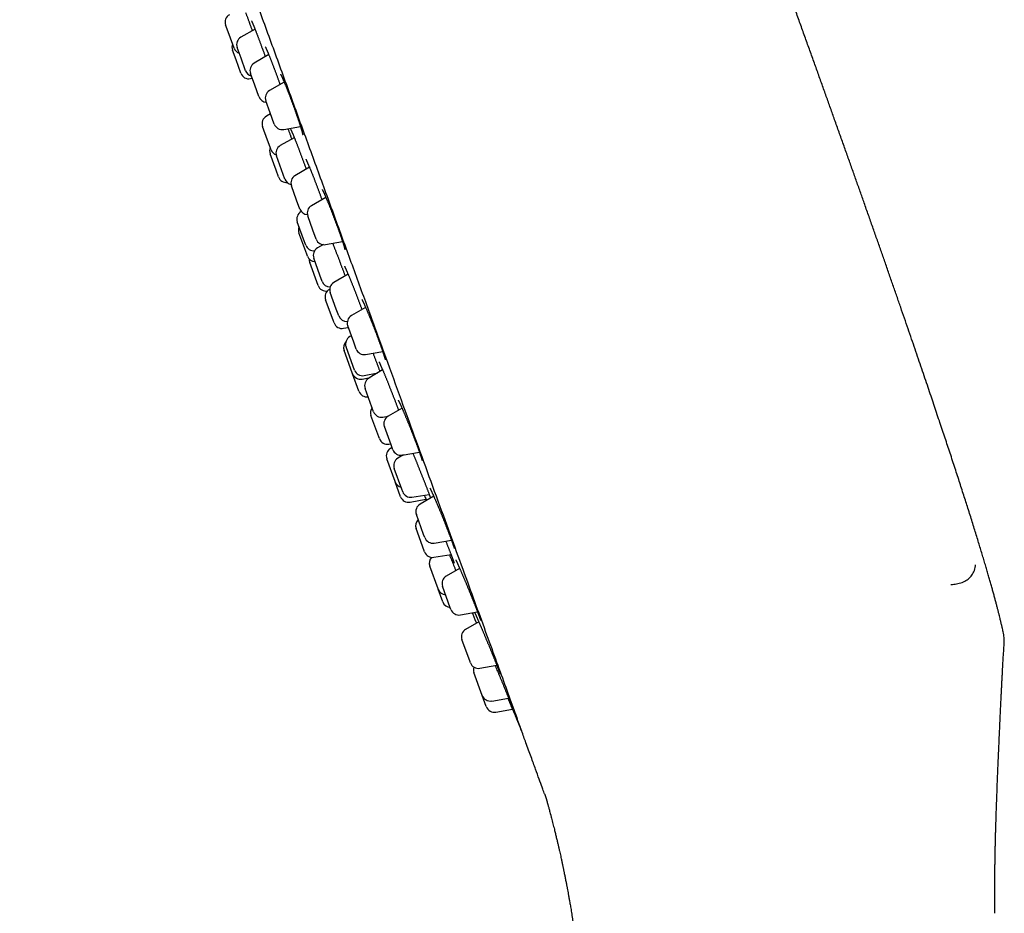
# Model space of a CAD drawing. Header units: millimetres. Extents: x 8 to 459, y 12 to 878.
# Tile 139 of 180: x 28 to 86, y 774 to 827. Entities that reach past the tile are written whole.
import ezdxf

# ---------------------------------------------------------------- set-up
doc = ezdxf.new("R2010")
doc.units = ezdxf.units.MM

msp = doc.modelspace()

# ---------------------------------------------------------------- linework, layer by layer
at = {"color": 7, "linetype": 'Continuous', "lineweight": 30}
for p, q in [((39.982, 826.36), (39.776, 826.927)), ((40.276, 825.554), (39.982, 826.36)), ((41.516, 826.673), (40.677, 826.203)), ((40.391, 824.856), (40.177, 825.445)), ((40.685, 824.956), (40.452, 825.595)), ((42.323, 825.178), (41.458, 824.661)), ((40.677, 824.072), (40.391, 824.856)), ((40.952, 824.223), (40.685, 824.956)), ((41.494, 823.375), (41.245, 824.061)), ((41.242, 823.752), (41.35, 823.773)), ((43.24, 823.547), (42.373, 823.046)), ((41.744, 822.688), (41.494, 823.375)), ((42.415, 821.723), (42.153, 822.442)), ((42.436, 821.666), (42.19, 821.531)), ((42.653, 821.07), (42.415, 821.723)), ((42.255, 820.116), (41.962, 820.922)), ((43.209, 820.748), (44.202, 820.923)), ((42.461, 819.549), (42.255, 820.116)), ((43.838, 820.258), (43.01, 819.794)), ((42.763, 818.341), (42.409, 819.313)), ((43.085, 818.361), (42.785, 819.187)), ((42.909, 817.94), (42.763, 818.341)), ((43.284, 817.814), (43.085, 818.361)), ((44.731, 818.521), (43.878, 818.012)), ((43.97, 816.573), (43.665, 817.412)), ((44.164, 816.039), (43.97, 816.573)), ((45.705, 816.732), (44.851, 816.238)), ((44.249, 815.891), (44.244, 815.888)), ((44.39, 814.25), (44.015, 815.279)), ((44.94, 814.786), (44.631, 815.634)), ((45.131, 814.262), (44.94, 814.786)), ((44.573, 813.367), (44.113, 814.631)), ((44.515, 813.906), (44.39, 814.25)), ((45.687, 813.94), (46.69, 814.117)), ((45.557, 813.935), (45.213, 813.742)), ((44.613, 813.258), (44.573, 813.367)), ((45.352, 812.132), (44.987, 813.135)), ((45.248, 811.513), (44.748, 812.885)), ((45.487, 811.762), (45.352, 812.132)), ((47.016, 812.197), (46.177, 811.696)), ((45.934, 811.297), (45.918, 811.288)), ((46.131, 809.467), (45.69, 810.679)), ((46.322, 810.112), (45.964, 811.096)), ((46.463, 809.723), (46.322, 810.112)), ((48.056, 810.224), (47.216, 809.739)), ((46.189, 809.306), (46.131, 809.467)), ((46.756, 808.987), (47.031, 809.041)), ((47.35, 808.163), (46.997, 809.135)), ((47.212, 808.544), (47.123, 808.494)), ((47.318, 806.732), (46.897, 807.887)), ((47.496, 807.762), (47.35, 808.163)), ((47.267, 806.345), (46.782, 807.677)), ((48.053, 807.441), (49.064, 807.619)), ((47.397, 806.514), (47.318, 806.732)), ((47.282, 806.304), (47.267, 806.345)), ((47.662, 805.261), (47.282, 806.304)), ((47.849, 805.984), (48.318, 806.077)), ((47.96, 806.194), (48.771, 806.348)), ((49.063, 806.522), (48.239, 806.03)), ((48.431, 804.316), (48.026, 805.43)), ((48.526, 804.057), (48.431, 804.316)), ((50.209, 804.258), (49.384, 803.782)), ((48.836, 802.56), (48.373, 803.833)), ((49.075, 803.734), (49.389, 803.785)), ((49.559, 802.094), (49.165, 803.178)), ((48.873, 802.461), (48.836, 802.56)), ((49.435, 802.14), (49.536, 802.159)), ((49.619, 801.931), (49.53, 801.881)), ((49.664, 801.806), (49.559, 802.094)), ((50.294, 801.497), (49.962, 801.299)), ((50.221, 801.484), (51.237, 801.663)), ((49.795, 799.927), (49.304, 801.274)), ((50.193, 799.475), (49.748, 800.698)), ((49.804, 799.901), (49.795, 799.927)), ((50.122, 799.027), (49.804, 799.901)), ((50.248, 799.325), (50.193, 799.475)), ((50.797, 799.003), (51.814, 799.167)), ((52.085, 799.051), (51.276, 798.584)), ((50.685, 798.707), (51.625, 798.884)), ((51.487, 796.797), (51.057, 797.98)), ((51.519, 795.833), (51.044, 797.138)), ((51.556, 796.608), (51.487, 796.797)), ((52.113, 796.286), (53.13, 796.465)), ((51.543, 795.765), (51.519, 795.833)), ((52.093, 795.443), (53.106, 795.606)), ((52.342, 793.573), (51.848, 794.928)), ((53.617, 794.79), (52.824, 794.333)), ((53.064, 792.465), (52.604, 793.729)), ((52.348, 793.555), (52.342, 793.573)), ((52.621, 792.806), (52.348, 793.555)), ((53.104, 792.356), (53.064, 792.465)), ((53.66, 792.035), (54.675, 792.213)), ((54.748, 791.63), (53.971, 791.181)), ((54.233, 789.253), (53.751, 790.577)), ((54.251, 789.204), (54.233, 789.253)), ((54.807, 788.883), (55.816, 789.061)), ((54.952, 787.279), (54.456, 788.639)), ((54.956, 787.267), (54.952, 787.279)), ((55.194, 786.613), (54.956, 787.267)), ((55.513, 786.945), (56.512, 787.121)), ((55.751, 786.291), (56.738, 786.465))]:
    msp.add_line(p, q, dxfattribs=at)
at = {"color": 7, "linetype": 'Continuous', "lineweight": 30, "flags": 128}
for points in [[(54.394, 792.081), (54.522, 791.771), (54.613, 791.552)], [(56.98, 785.887), (57.198, 785.371), (57.28, 785.179)]]:
    msp.add_lwpolyline(points, dxfattribs=at)
at = {"color": 7, "linetype": 'Continuous', "lineweight": 30}
for centre, start, end in [((40.246, 827.098), 118.81619, 200), ((40.647, 825.616), 157.73142, 200), ((40.922, 825.766), 119.27461, 200), ((40.745, 825.725), 200, 250.20818), ((41.714, 824.232), 120.84432, 200), ((41.147, 824.243), 200, 281.01859), ((41.422, 824.394), 200, 255.9442), ((42.623, 822.613), 120, 200), ((42.214, 822.859), 200, 266.42182), ((42.431, 821.093), 118.81619, 200), ((43.123, 821.241), 200, 280), ((42.879, 819.484), 157.73142, 200), ((42.931, 819.72), 200, 250.80414), ((43.254, 819.358), 119.27461, 200), ((43.378, 818.111), 200, 274.8498), ((43.754, 817.985), 200, 257.04127), ((44.135, 817.583), 120.84432, 200), ((44.485, 815.45), 118.81619, 200), ((44.634, 816.21), 200, 267.19927), ((45.101, 815.805), 120, 200), ((44.583, 814.802), 157.73142, 200), ((45.6, 814.433), 200, 280), ((44.985, 814.077), 200, 276.27335), ((45.457, 813.306), 119.27461, 200), ((45.082, 813.429), 200, 267.66632), ((45.218, 813.056), 176.6446, 200), ((45.718, 811.684), 200, 278.53769), ((45.957, 811.933), 200, 270.57253), ((46.159, 810.85), 118.81619, 200), ((46.434, 811.267), 120.84432, 200), ((46.933, 809.894), 200, 274.75634), ((47.466, 809.306), 120, 200), ((46.659, 809.477), 200, 281.18381), ((47.367, 808.058), 119.27461, 200), ((47.252, 807.848), 137.45508, 200), ((47.966, 807.933), 200, 280), ((47.752, 806.475), 200, 281.18381), ((47.867, 806.685), 200, 280.72539), ((48.496, 805.601), 120.84432, 200), ((48.131, 805.432), 200, 278.46304), ((48.843, 804.004), 144.0558, 200), ((48.995, 804.228), 200, 279.15568), ((49.634, 803.349), 120, 200), ((49.342, 802.632), 200, 280.72539), ((49.774, 801.445), 119.27461, 200), ((50.134, 801.977), 200, 280), ((50.218, 800.869), 120.84432, 200), ((50.274, 800.072), 200, 255.9442), ((50.592, 799.198), 200, 280.72539), ((50.718, 799.496), 200, 279.15568), ((51.526, 798.151), 120, 200), ((51.514, 797.309), 133.57818, 200), ((52.026, 796.779), 200, 280), ((52.013, 795.936), 200, 279.15568), ((52.318, 795.099), 137.00117, 200), ((53.074, 793.9), 120, 200), ((52.818, 793.726), 200, 266.42182), ((53.09, 792.977), 200, 266.42182), ((53.573, 792.527), 200, 280), ((54.221, 790.748), 120, 200), ((54.721, 789.375), 200, 280), ((54.926, 788.81), 163.0449, 200), ((55.426, 787.438), 200, 280), ((55.664, 786.784), 200, 280)]:
    msp.add_arc(centre, 0.5, start, end, dxfattribs=at)
for points, knots in [([(27.596, 866.735), (27.603, 866.718), (27.615, 866.683), (27.717, 866.402), (27.881, 865.952), (28.112, 865.317), (28.409, 864.501), (28.771, 863.508), (29.192, 862.35), (29.672, 861.032), (30.207, 859.561), (30.799, 857.936), (31.446, 856.158), (32.146, 854.233), (32.893, 852.182), (33.68, 850.02), (34.505, 847.754), (35.366, 845.386), (36.266, 842.915), (37.198, 840.353), (38.156, 837.722), (39.131, 835.043), (40.119, 832.328), (41.12, 829.577), (42.135, 826.791), (42.816, 824.92), (43.158, 823.98)], [0, 0, 0, 0, 0.041973, 0.083583, 0.125009, 0.166434, 0.208037, 0.25, 0.291973, 0.333583, 0.375009, 0.416434, 0.458038, 0.5, 0.541973, 0.583583, 0.625009, 0.666434, 0.708038, 0.75, 0.79197, 0.833579, 0.875005, 0.91643, 0.958035, 1, 1, 1, 1]), ([(85.758, 791.035), (85.756, 791.047), (85.742, 791.114), (85.714, 791.242), (85.673, 791.422), (85.629, 791.615), (85.584, 791.805), (85.538, 791.99), (85.493, 792.17), (85.445, 792.358), (85.394, 792.556), (85.34, 792.763), (85.282, 792.98), (85.22, 793.206), (85.155, 793.443), (85.086, 793.691), (85.013, 793.948), (84.937, 794.214), (84.858, 794.489), (84.774, 794.776), (84.685, 795.076), (84.592, 795.39), (84.493, 795.718), (84.39, 796.058), (84.282, 796.412), (84.17, 796.776), (84.054, 797.152), (83.933, 797.538), (83.807, 797.939), (83.681, 798.337), (83.555, 798.733), (83.429, 799.126), (83.299, 799.53), (83.165, 799.947), (83.026, 800.375), (82.882, 800.815), (82.734, 801.267), (82.586, 801.717), (82.438, 802.164), (82.291, 802.608), (82.14, 803.062), (81.985, 803.527), (81.826, 804.002), (81.662, 804.489), (81.494, 804.987), (81.319, 805.505), (81.136, 806.044), (80.946, 806.603), (80.751, 807.174), (80.551, 807.759), (80.346, 808.358), (80.136, 808.97), (79.92, 809.595), (79.699, 810.234), (79.473, 810.887), (79.241, 811.554), (79.004, 812.235), (78.766, 812.917), (78.527, 813.599), (78.288, 814.282), (78.044, 814.977), (77.794, 815.686), (77.548, 816.385), (77.304, 817.075), (77.064, 817.755), (76.819, 818.446), (76.57, 819.148), (76.316, 819.862), (76.057, 820.588), (75.802, 821.305), (75.549, 822.012), (75.3, 822.709), (75.047, 823.416), (74.79, 824.133), (74.529, 824.86), (74.264, 825.598), (73.994, 826.346), (73.721, 827.105), (73.443, 827.875), (73.162, 828.655), (72.876, 829.446), (72.591, 830.232), (72.308, 831.013), (72.027, 831.789), (71.741, 832.575), (71.452, 833.37), (71.258, 833.904), (71.161, 834.172)], [0, 0, 0, 0, 0.000779, 0.004558, 0.008609, 0.012946, 0.017582, 0.021444, 0.025505, 0.029773, 0.034253, 0.038951, 0.043876, 0.049032, 0.054427, 0.060067, 0.065958, 0.071994, 0.078286, 0.084839, 0.091658, 0.098883, 0.106397, 0.114208, 0.122321, 0.130744, 0.139323, 0.148213, 0.157419, 0.166949, 0.175735, 0.184788, 0.194112, 0.203711, 0.21359, 0.223753, 0.234204, 0.244948, 0.254952, 0.265202, 0.275704, 0.28646, 0.297474, 0.308748, 0.320287, 0.332093, 0.344751, 0.35771, 0.370973, 0.384545, 0.398428, 0.412627, 0.427145, 0.441987, 0.457155, 0.472654, 0.488487, 0.504658, 0.520219, 0.536086, 0.552263, 0.568754, 0.585561, 0.601117, 0.61694, 0.633032, 0.649394, 0.666031, 0.682943, 0.700133, 0.716137, 0.732379, 0.74886, 0.765583, 0.782548, 0.799758, 0.817215, 0.83492, 0.852876, 0.871084, 0.889545, 0.908262, 0.926146, 0.94426, 0.962606, 0.981186, 1, 1, 1, 1]), ([(40.957, 827.662), (40.964, 827.642), (40.98, 827.598), (41.006, 827.53), (41.033, 827.458), (41.06, 827.384), (41.087, 827.309), (41.115, 827.233), (41.144, 827.156), (41.168, 827.09), (41.188, 827.036), (41.207, 826.981), (41.232, 826.914), (41.26, 826.835), (41.289, 826.755), (41.318, 826.675), (41.339, 826.617), (41.35, 826.586), (41.352, 826.581)], [0, 0, 0, 0, 0.062674, 0.13331, 0.203927, 0.274551, 0.345212, 0.415929, 0.486734, 0.557658, 0.596295, 0.633615, 0.704363, 0.77499, 0.845573, 0.916142, 0.986732, 1, 1, 1, 1]), ([(41.301, 827.18), (41.301, 827.18), (41.301, 827.18), (41.302, 827.179), (41.304, 827.174), (41.308, 827.167), (41.313, 827.156), (41.32, 827.141), (41.329, 827.123), (41.339, 827.1), (41.351, 827.074), (41.364, 827.044), (41.378, 827.011), (41.394, 826.974), (41.411, 826.934), (41.429, 826.891), (41.447, 826.845), (41.467, 826.796), (41.488, 826.744), (41.509, 826.69), (41.532, 826.634), (41.555, 826.574), (41.579, 826.513), (41.604, 826.449), (41.629, 826.383), (41.655, 826.315), (41.682, 826.246), (41.708, 826.175), (41.736, 826.103), (41.763, 826.029), (41.791, 825.954), (41.82, 825.878), (41.848, 825.8), (41.877, 825.722), (41.906, 825.644), (41.932, 825.573), (41.953, 825.515), (41.974, 825.457), (41.998, 825.39), (42.027, 825.31), (42.056, 825.231), (42.084, 825.151), (42.105, 825.093), (42.116, 825.061), (42.118, 825.056)], [0, 0, 0, 0, 0.00148, 0.01618, 0.032761, 0.051211, 0.071377, 0.092998, 0.115777, 0.139334, 0.163673, 0.18874, 0.214347, 0.240338, 0.266587, 0.292986, 0.319444, 0.345863, 0.372208, 0.398602, 0.425221, 0.451967, 0.478804, 0.505695, 0.532607, 0.559494, 0.586326, 0.613067, 0.639791, 0.666662, 0.693522, 0.720384, 0.747257, 0.77415, 0.801073, 0.828041, 0.845851, 0.860041, 0.886943, 0.913799, 0.940636, 0.967468, 0.994306, 1, 1, 1, 1]), ([(42.118, 825.637), (42.118, 825.637), (42.117, 825.638), (42.119, 825.636), (42.121, 825.631), (42.126, 825.623), (42.132, 825.612), (42.14, 825.597), (42.149, 825.578), (42.16, 825.555), (42.172, 825.528), (42.186, 825.498), (42.201, 825.465), (42.217, 825.428), (42.235, 825.387), (42.253, 825.344), (42.273, 825.297), (42.294, 825.248), (42.315, 825.196), (42.338, 825.141), (42.361, 825.084), (42.385, 825.024), (42.409, 824.963), (42.435, 824.899), (42.461, 824.833), (42.487, 824.765), (42.514, 824.695), (42.542, 824.624), (42.569, 824.551), (42.598, 824.477), (42.626, 824.402), (42.655, 824.326), (42.684, 824.249), (42.713, 824.171), (42.742, 824.092), (42.771, 824.013), (42.8, 823.933), (42.829, 823.853), (42.858, 823.774), (42.887, 823.694), (42.915, 823.615), (42.944, 823.536), (42.969, 823.466), (42.984, 823.421), (42.991, 823.403)], [0, 0, 0, 0, 0.0034416, 0.0179281, 0.0341122, 0.0519842, 0.0714282, 0.0922422, 0.1141762, 0.1369741, 0.1602892, 0.1843854, 0.2088774, 0.2336758, 0.2587129, 0.2839406, 0.3093247, 0.334842, 0.3604772, 0.3861831, 0.411861, 0.4375794, 0.4633168, 0.4890781, 0.5148688, 0.540695, 0.5665631, 0.5924802, 0.6184478, 0.644369, 0.6702427, 0.6961548, 0.7220978, 0.7480641, 0.7740456, 0.8000328, 0.8260178, 0.8519943, 0.8779071, 0.9037929, 0.9297091, 0.9556496, 0.9816076, 1, 1, 1, 1]), ([(43.026, 824.008), (43.026, 824.008), (43.026, 824.008), (43.028, 824.004), (43.032, 823.998), (43.038, 823.988), (43.045, 823.975), (43.054, 823.958), (43.065, 823.937), (43.077, 823.912), (43.091, 823.884), (43.106, 823.852), (43.122, 823.817), (43.14, 823.779), (43.158, 823.737), (43.178, 823.692), (43.199, 823.644), (43.221, 823.593), (43.243, 823.539), (43.267, 823.483), (43.291, 823.425), (43.316, 823.364), (43.341, 823.301), (43.368, 823.236), (43.394, 823.169), (43.421, 823.101), (43.449, 823.03), (43.477, 822.958), (43.506, 822.885), (43.535, 822.81), (43.564, 822.734), (43.593, 822.658), (43.622, 822.58), (43.651, 822.502), (43.681, 822.423), (43.71, 822.343), (43.74, 822.264), (43.769, 822.184), (43.798, 822.105), (43.826, 822.026), (43.855, 821.947), (43.882, 821.868), (43.91, 821.791), (43.937, 821.714), (43.964, 821.637), (43.99, 821.562), (44.015, 821.488), (44.04, 821.416), (44.064, 821.345), (44.087, 821.276), (44.11, 821.208), (44.131, 821.143), (44.152, 821.079), (44.172, 821.018), (44.191, 820.958), (44.209, 820.901), (44.225, 820.847), (44.241, 820.795), (44.256, 820.747), (44.269, 820.701), (44.282, 820.658), (44.293, 820.619), (44.302, 820.582), (44.311, 820.549), (44.318, 820.52), (44.324, 820.496), (44.329, 820.475), (44.332, 820.459), (44.334, 820.447), (44.336, 820.439), (44.336, 820.434), (44.336, 820.434), (44.336, 820.434)], [0, 0, 0, 0, 0.006696, 0.015836, 0.025931, 0.03695, 0.048813, 0.061402, 0.074582, 0.088218, 0.102187, 0.116284, 0.130816, 0.145516, 0.160349, 0.175289, 0.19032, 0.205427, 0.220602, 0.235838, 0.251061, 0.266303, 0.281555, 0.296818, 0.312096, 0.327393, 0.342713, 0.35806, 0.373437, 0.388827, 0.404157, 0.419503, 0.434869, 0.450251, 0.465643, 0.48104, 0.496438, 0.511831, 0.527207, 0.542542, 0.557888, 0.573248, 0.588621, 0.603999, 0.619379, 0.634754, 0.65012, 0.66547, 0.680783, 0.696107, 0.711413, 0.726704, 0.741984, 0.757254, 0.772517, 0.787773, 0.803024, 0.818206, 0.833275, 0.848278, 0.863205, 0.878037, 0.892749, 0.907307, 0.921662, 0.935748, 0.948068, 0.961057, 0.972311, 0.98278, 0.992364, 1, 1, 1, 1]), ([(43.158, 823.98), (43.497, 823.049), (44.175, 821.186), (45.189, 818.4), (46.196, 815.634), (47.19, 812.903), (48.165, 810.223), (49.117, 807.607), (50.044, 805.06), (50.942, 802.592), (51.809, 800.212), (52.639, 797.932), (53.427, 795.767), (54.156, 793.762), (54.829, 791.914), (55.445, 790.221), (56.014, 788.658), (56.538, 787.218), (56.843, 786.379), (56.996, 785.961)], [0, 0, 0, 0, 0.059647, 0.119293, 0.179195, 0.239108, 0.298754, 0.35839, 0.418037, 0.477683, 0.537584, 0.597497, 0.657143, 0.716779, 0.77332, 0.829847, 0.88658, 0.943426, 1, 1, 1, 1]), ([(43.459, 820.792), (43.465, 820.776), (43.48, 820.734), (43.506, 820.665), (43.535, 820.585), (43.564, 820.505), (43.59, 820.435), (43.611, 820.378), (43.632, 820.321), (43.655, 820.255), (43.675, 820.202), (43.685, 820.175), (43.685, 820.173)], [0, 0, 0, 0, 0.0760672, 0.2034241, 0.330864, 0.4584334, 0.5861924, 0.6691658, 0.7363806, 0.8637821, 0.9909504, 1, 1, 1, 1]), ([(43.618, 820.765), (43.618, 820.765), (43.617, 820.766), (43.619, 820.764), (43.621, 820.759), (43.626, 820.75), (43.632, 820.738), (43.639, 820.723), (43.649, 820.703), (43.659, 820.68), (43.672, 820.653), (43.685, 820.622), (43.7, 820.588), (43.716, 820.55), (43.734, 820.51), (43.752, 820.467), (43.771, 820.42), (43.792, 820.371), (43.813, 820.319), (43.835, 820.264), (43.859, 820.206), (43.883, 820.146), (43.907, 820.084), (43.933, 820.021), (43.958, 819.955), (43.985, 819.888), (44.012, 819.818), (44.04, 819.747), (44.068, 819.674), (44.096, 819.6), (44.125, 819.524), (44.154, 819.448), (44.184, 819.371), (44.213, 819.293), (44.242, 819.215), (44.272, 819.136), (44.302, 819.057), (44.331, 818.977), (44.361, 818.897), (44.39, 818.818), (44.419, 818.739), (44.447, 818.663), (44.47, 818.6), (44.493, 818.537), (44.515, 818.476), (44.532, 818.429), (44.54, 818.407)], [0, 0, 0, 0, 0.004208, 0.018068, 0.033653, 0.051, 0.06962, 0.089746, 0.111086, 0.133373, 0.156361, 0.179845, 0.203654, 0.227652, 0.251728, 0.275824, 0.299951, 0.324339, 0.348925, 0.373648, 0.39845, 0.423275, 0.448051, 0.47273, 0.497282, 0.52183, 0.546543, 0.571351, 0.596225, 0.621137, 0.646055, 0.670944, 0.695778, 0.720528, 0.745213, 0.77005, 0.79487, 0.819683, 0.844501, 0.869332, 0.894186, 0.919073, 0.940988, 0.954086, 0.978909, 1, 1, 1, 1]), ([(44.521, 818.982), (44.521, 818.982), (44.521, 818.982), (44.523, 818.979), (44.526, 818.974), (44.531, 818.965), (44.537, 818.953), (44.546, 818.937), (44.556, 818.917), (44.567, 818.893), (44.58, 818.866), (44.594, 818.835), (44.61, 818.8), (44.627, 818.762), (44.645, 818.721), (44.664, 818.677), (44.684, 818.631), (44.706, 818.581), (44.728, 818.528), (44.751, 818.473), (44.775, 818.416), (44.799, 818.355), (44.825, 818.293), (44.851, 818.229), (44.877, 818.162), (44.905, 818.094), (44.932, 818.025), (44.96, 817.953), (44.989, 817.881), (45.018, 817.807), (45.047, 817.731), (45.076, 817.655), (45.106, 817.578), (45.136, 817.5), (45.166, 817.421), (45.196, 817.342), (45.225, 817.263), (45.255, 817.184), (45.285, 817.104), (45.314, 817.025), (45.343, 816.946), (45.372, 816.867), (45.401, 816.789), (45.429, 816.712), (45.452, 816.648), (45.466, 816.609), (45.47, 816.596)], [0, 0, 0, 0, 0.006226, 0.020336, 0.036018, 0.052995, 0.071555, 0.091462, 0.112492, 0.134415, 0.157021, 0.18013, 0.203597, 0.227305, 0.251159, 0.275074, 0.299047, 0.323284, 0.34759, 0.371959, 0.396384, 0.420863, 0.445395, 0.469982, 0.494601, 0.519152, 0.543701, 0.568248, 0.592803, 0.617371, 0.641961, 0.666579, 0.691234, 0.71593, 0.74058, 0.765172, 0.789796, 0.814444, 0.839109, 0.863784, 0.88846, 0.91313, 0.937787, 0.962384, 0.986947, 1, 1, 1, 1]), ([(45.487, 817.194), (45.487, 817.194), (45.487, 817.194), (45.488, 817.193), (45.49, 817.189), (45.495, 817.182), (45.501, 817.171), (45.509, 817.156), (45.518, 817.138), (45.529, 817.116), (45.542, 817.091), (45.557, 817.061), (45.572, 817.028), (45.589, 816.992), (45.608, 816.952), (45.627, 816.91), (45.647, 816.864), (45.669, 816.816), (45.691, 816.764), (45.714, 816.71), (45.739, 816.653), (45.763, 816.594), (45.789, 816.533), (45.816, 816.47), (45.843, 816.404), (45.87, 816.337), (45.898, 816.267), (45.926, 816.197), (45.955, 816.125), (45.984, 816.051), (46.014, 815.977), (46.044, 815.901), (46.074, 815.824), (46.104, 815.746), (46.134, 815.668), (46.164, 815.589), (46.194, 815.51), (46.224, 815.431), (46.254, 815.352), (46.283, 815.273), (46.313, 815.194), (46.342, 815.115), (46.37, 815.037), (46.398, 814.959), (46.426, 814.883), (46.453, 814.808), (46.48, 814.733), (46.506, 814.66), (46.531, 814.588), (46.555, 814.518), (46.579, 814.449), (46.602, 814.382), (46.624, 814.317), (46.645, 814.254), (46.665, 814.194), (46.685, 814.136), (46.703, 814.08), (46.72, 814.026), (46.736, 813.976), (46.75, 813.928), (46.764, 813.883), (46.777, 813.841), (46.788, 813.802), (46.798, 813.767), (46.806, 813.735), (46.814, 813.707), (46.819, 813.683), (46.824, 813.664), (46.827, 813.649), (46.829, 813.638), (46.83, 813.632), (46.831, 813.628), (46.831, 813.628), (46.831, 813.628)], [0, 0, 0, 0, 0.0005217, 0.0090039, 0.0183978, 0.0287056, 0.0397836, 0.0517337, 0.0644304, 0.0777445, 0.0915489, 0.105729, 0.1201873, 0.134843, 0.1496303, 0.1644956, 0.1793604, 0.194423, 0.2095386, 0.2246996, 0.2399008, 0.2551392, 0.2704133, 0.2857233, 0.3010704, 0.3164049, 0.3317197, 0.3470311, 0.3623443, 0.3776645, 0.3929952, 0.4083413, 0.4237075, 0.439099, 0.454507, 0.4698519, 0.4852017, 0.5005689, 0.5159495, 0.5313387, 0.5467309, 0.5621211, 0.5775054, 0.5928757, 0.6081994, 0.6235242, 0.6388616, 0.6542075, 0.6695557, 0.6849007, 0.700237, 0.7155588, 0.7308604, 0.7461186, 0.7613735, 0.7765972, 0.7917901, 0.8069515, 0.822079, 0.8371684, 0.8522126, 0.8672012, 0.8820909, 0.8967578, 0.9112432, 0.9254987, 0.9394538, 0.9530125, 0.9647369, 0.9757385, 0.9859047, 0.995163, 1, 1, 1, 1]), ([(46.102, 814.013), (46.11, 813.994), (46.127, 813.953), (46.153, 813.888), (46.18, 813.819), (46.208, 813.749), (46.236, 813.678), (46.265, 813.605), (46.294, 813.531), (46.323, 813.456), (46.353, 813.38), (46.383, 813.303), (46.413, 813.226), (46.443, 813.147), (46.473, 813.068), (46.504, 812.988), (46.534, 812.909), (46.564, 812.829), (46.594, 812.75), (46.624, 812.671), (46.653, 812.593), (46.683, 812.515), (46.711, 812.437), (46.74, 812.361), (46.768, 812.285), (46.795, 812.211), (46.819, 812.146), (46.833, 812.107), (46.839, 812.091)], [0, 0, 0, 0, 0.036231, 0.075257, 0.11445, 0.153736, 0.193028, 0.232233, 0.271276, 0.310099, 0.34884, 0.387795, 0.426896, 0.4661, 0.505364, 0.544641, 0.583876, 0.623027, 0.662056, 0.700941, 0.740059, 0.779141, 0.818202, 0.857258, 0.896327, 0.935422, 0.974557, 1, 1, 1, 1]), ([(46.802, 812.663), (46.802, 812.663), (46.802, 812.663), (46.803, 812.661), (46.805, 812.657), (46.81, 812.649), (46.816, 812.637), (46.824, 812.622), (46.834, 812.603), (46.845, 812.581), (46.857, 812.554), (46.871, 812.524), (46.887, 812.491), (46.903, 812.455), (46.921, 812.415), (46.94, 812.371), (46.96, 812.325), (46.982, 812.276), (47.004, 812.224), (47.027, 812.17), (47.051, 812.113), (47.076, 812.054), (47.101, 811.993), (47.127, 811.93), (47.154, 811.864), (47.182, 811.797), (47.21, 811.728), (47.238, 811.657), (47.267, 811.584), (47.297, 811.511), (47.327, 811.436), (47.357, 811.36), (47.387, 811.283), (47.417, 811.206), (47.447, 811.128), (47.478, 811.05), (47.508, 810.971), (47.539, 810.891), (47.569, 810.812), (47.599, 810.733), (47.629, 810.654), (47.659, 810.576), (47.688, 810.498), (47.717, 810.42), (47.746, 810.344), (47.774, 810.268), (47.801, 810.194), (47.822, 810.137), (47.834, 810.105), (47.836, 810.097)], [0, 0, 0, 0, 0.0031048, 0.0159074, 0.0303005, 0.0462791, 0.0637333, 0.0824664, 0.1022332, 0.1227807, 0.1438776, 0.1653458, 0.18699, 0.2090629, 0.2314353, 0.2540321, 0.2767893, 0.2996518, 0.3225712, 0.3455024, 0.368399, 0.391229, 0.4142444, 0.4372756, 0.4603243, 0.4833927, 0.506484, 0.5296021, 0.5527517, 0.5759385, 0.5991, 0.6222055, 0.6452958, 0.6683804, 0.6914682, 0.7145675, 0.7376839, 0.7608254, 0.784, 0.8071977, 0.8302955, 0.8533962, 0.8765198, 0.8996601, 0.9228098, 0.94596, 0.9691039, 0.9922351, 1, 1, 1, 1]), ([(47.834, 810.691), (47.834, 810.691), (47.833, 810.691), (47.835, 810.69), (47.837, 810.685), (47.842, 810.678), (47.848, 810.667), (47.856, 810.652), (47.866, 810.634), (47.877, 810.612), (47.89, 810.587), (47.904, 810.557), (47.92, 810.525), (47.937, 810.488), (47.956, 810.449), (47.975, 810.406), (47.996, 810.36), (48.018, 810.312), (48.041, 810.26), (48.064, 810.206), (48.089, 810.15), (48.114, 810.091), (48.14, 810.03), (48.167, 809.967), (48.194, 809.902), (48.222, 809.835), (48.25, 809.766), (48.279, 809.695), (48.309, 809.623), (48.339, 809.549), (48.369, 809.475), (48.399, 809.399), (48.43, 809.323), (48.46, 809.245), (48.491, 809.168), (48.522, 809.089), (48.552, 809.01), (48.583, 808.931), (48.614, 808.852), (48.644, 808.773), (48.674, 808.694), (48.704, 808.616), (48.733, 808.538), (48.762, 808.461), (48.791, 808.385), (48.819, 808.309), (48.846, 808.235), (48.873, 808.162), (48.899, 808.09), (48.924, 808.02), (48.948, 807.952), (48.972, 807.885), (48.995, 807.82), (49.017, 807.757), (49.038, 807.697), (49.057, 807.638), (49.076, 807.582), (49.094, 807.529), (49.111, 807.478), (49.126, 807.431), (49.14, 807.386), (49.154, 807.344), (49.165, 807.305), (49.176, 807.27), (49.185, 807.238), (49.193, 807.209), (49.199, 807.185), (49.204, 807.164), (49.208, 807.149), (49.21, 807.138), (49.212, 807.131), (49.212, 807.128), (49.212, 807.128), (49.212, 807.128)], [0, 0, 0, 0, 0.0012007, 0.0096623, 0.0191027, 0.0295262, 0.0408769, 0.0530462, 0.0658917, 0.0792602, 0.0930088, 0.1070037, 0.1212711, 0.1358121, 0.1505616, 0.1654662, 0.1804806, 0.195566, 0.2106887, 0.225817, 0.2409158, 0.2560128, 0.2712297, 0.286462, 0.3017103, 0.3169757, 0.3322601, 0.347566, 0.3628964, 0.3782454, 0.3935451, 0.4088324, 0.4241136, 0.4393944, 0.4546805, 0.4699763, 0.4852863, 0.5006157, 0.5159691, 0.5313043, 0.5465869, 0.5618865, 0.5771989, 0.5925198, 0.6078432, 0.6231641, 0.638478, 0.6537806, 0.6690485, 0.6842827, 0.6995264, 0.7147745, 0.7300207, 0.7452587, 0.7604814, 0.7756811, 0.7908495, 0.8059701, 0.8210569, 0.8360857, 0.8510484, 0.8659343, 0.8807274, 0.8954048, 0.9099334, 0.9242666, 0.9383387, 0.9520179, 0.9650944, 0.9760704, 0.98619, 0.9953763, 1, 1, 1, 1]), ([(48.489, 807.517), (48.492, 807.51), (48.505, 807.477), (48.528, 807.417), (48.558, 807.338), (48.588, 807.26), (48.618, 807.183), (48.647, 807.106), (48.675, 807.031), (48.703, 806.957), (48.731, 806.884), (48.757, 806.813), (48.784, 806.743), (48.809, 806.675), (48.834, 806.608), (48.858, 806.544), (48.88, 806.482), (48.894, 806.444), (48.901, 806.425)], [0, 0, 0, 0, 0.017684, 0.083665, 0.149765, 0.215913, 0.282009, 0.347983, 0.413766, 0.479265, 0.544855, 0.61063, 0.676347, 0.742033, 0.807713, 0.873411, 0.939151, 1, 1, 1, 1]), ([(48.845, 806.997), (48.845, 806.997), (48.845, 806.997), (48.847, 806.994), (48.85, 806.988), (48.855, 806.979), (48.862, 806.966), (48.871, 806.949), (48.881, 806.929), (48.892, 806.905), (48.905, 806.877), (48.92, 806.845), (48.936, 806.81), (48.953, 806.772), (48.972, 806.731), (48.991, 806.687), (49.012, 806.64), (49.033, 806.59), (49.056, 806.538), (49.08, 806.483), (49.104, 806.425), (49.129, 806.365), (49.156, 806.303), (49.182, 806.239), (49.21, 806.172), (49.238, 806.105), (49.266, 806.035), (49.295, 805.964), (49.325, 805.892), (49.355, 805.818), (49.385, 805.743), (49.416, 805.667), (49.446, 805.59), (49.477, 805.512), (49.509, 805.434), (49.54, 805.355), (49.571, 805.276), (49.602, 805.198), (49.633, 805.119), (49.663, 805.04), (49.694, 804.961), (49.724, 804.883), (49.754, 804.806), (49.783, 804.729), (49.812, 804.653), (49.841, 804.578), (49.869, 804.504), (49.896, 804.431), (49.923, 804.36), (49.949, 804.29), (49.974, 804.223), (49.992, 804.172), (50.002, 804.146), (50.004, 804.14)], [0, 0, 0, 0, 0.007054, 0.019305, 0.033021, 0.048127, 0.064456, 0.081774, 0.099835, 0.118706, 0.138185, 0.158112, 0.178353, 0.198799, 0.219358, 0.239954, 0.260513, 0.281059, 0.301767, 0.322602, 0.343533, 0.364527, 0.385554, 0.406578, 0.427567, 0.448497, 0.469355, 0.490356, 0.511357, 0.532363, 0.553377, 0.574404, 0.595447, 0.616513, 0.637607, 0.658672, 0.679679, 0.700668, 0.721649, 0.74263, 0.763618, 0.78462, 0.805642, 0.826691, 0.847758, 0.868728, 0.889701, 0.91069, 0.931691, 0.952693, 0.973691, 0.994677, 1, 1, 1, 1]), ([(48.713, 806.337), (48.713, 806.336), (48.716, 806.329), (48.718, 806.323), (48.721, 806.317)], [0, 0, 0, 0, 0.072262, 1, 1, 1, 1]), ([(49.982, 804.733), (49.983, 804.733), (49.983, 804.733), (49.985, 804.729), (49.989, 804.723), (49.995, 804.713), (50.002, 804.699), (50.011, 804.682), (50.022, 804.661), (50.035, 804.636), (50.049, 804.607), (50.065, 804.575), (50.081, 804.54), (50.1, 804.501), (50.119, 804.459), (50.139, 804.415), (50.161, 804.367), (50.183, 804.317), (50.207, 804.264), (50.231, 804.208), (50.257, 804.15), (50.283, 804.089), (50.31, 804.026), (50.337, 803.962), (50.365, 803.896), (50.394, 803.828), (50.423, 803.758), (50.453, 803.686), (50.483, 803.613), (50.514, 803.539), (50.544, 803.464), (50.576, 803.388), (50.607, 803.311), (50.638, 803.233), (50.67, 803.155), (50.701, 803.076), (50.732, 802.998), (50.763, 802.919), (50.794, 802.84), (50.825, 802.762), (50.856, 802.683), (50.886, 802.605), (50.916, 802.528), (50.945, 802.451), (50.974, 802.376), (51.002, 802.302), (51.03, 802.228), (51.057, 802.156), (51.083, 802.086), (51.109, 802.017), (51.134, 801.949), (51.157, 801.884), (51.18, 801.821), (51.202, 801.76), (51.223, 801.701), (51.243, 801.644), (51.262, 801.59), (51.28, 801.538), (51.297, 801.49), (51.312, 801.444), (51.326, 801.401), (51.339, 801.361), (51.351, 801.324), (51.361, 801.291), (51.37, 801.261), (51.378, 801.235), (51.384, 801.213), (51.388, 801.195), (51.391, 801.183), (51.393, 801.174), (51.394, 801.169), (51.395, 801.167), (51.394, 801.167), (51.394, 801.167)], [0, 0, 0, 0, 0.006996, 0.016096, 0.026167, 0.037032, 0.048775, 0.061336, 0.074566, 0.088321, 0.10247, 0.1169, 0.131516, 0.146241, 0.161011, 0.175769, 0.19065, 0.205656, 0.220756, 0.235925, 0.251135, 0.266364, 0.281583, 0.29677, 0.3119, 0.327069, 0.342302, 0.35754, 0.372784, 0.388038, 0.403305, 0.418587, 0.433889, 0.449198, 0.464454, 0.479694, 0.494925, 0.510155, 0.525389, 0.540631, 0.555886, 0.571159, 0.586452, 0.6017, 0.616919, 0.632151, 0.647393, 0.662638, 0.677882, 0.693118, 0.708341, 0.723548, 0.738706, 0.753837, 0.768966, 0.784087, 0.799192, 0.814269, 0.829308, 0.844294, 0.85921, 0.874025, 0.888758, 0.90333, 0.917716, 0.93186, 0.945681, 0.959071, 0.970482, 0.981091, 0.990783, 0.999501, 1, 1, 1, 1]), ([(50.849, 801.595), (50.852, 801.586), (50.865, 801.557), (50.886, 801.505), (50.914, 801.439), (50.942, 801.371), (50.971, 801.301), (51.001, 801.23), (51.03, 801.157), (51.061, 801.084), (51.091, 801.009), (51.122, 800.933), (51.153, 800.857), (51.185, 800.779), (51.216, 800.701), (51.248, 800.623), (51.279, 800.544), (51.311, 800.465), (51.342, 800.386), (51.374, 800.307), (51.405, 800.228), (51.436, 800.15), (51.466, 800.073), (51.496, 799.996), (51.526, 799.92), (51.555, 799.846), (51.584, 799.772), (51.612, 799.699), (51.639, 799.628), (51.666, 799.559), (51.692, 799.491), (51.717, 799.425), (51.742, 799.36), (51.765, 799.298), (51.787, 799.238), (51.809, 799.181), (51.83, 799.125), (51.849, 799.072), (51.867, 799.022), (51.883, 798.979), (51.892, 798.953), (51.896, 798.942)], [0, 0, 0, 0, 0.011001, 0.037043, 0.063212, 0.089477, 0.115805, 0.142163, 0.168508, 0.194807, 0.221029, 0.247134, 0.27332, 0.299578, 0.325835, 0.352095, 0.378365, 0.40465, 0.430957, 0.457292, 0.483634, 0.509882, 0.536094, 0.562289, 0.588478, 0.61467, 0.640875, 0.667098, 0.693349, 0.719631, 0.745828, 0.771973, 0.798135, 0.824305, 0.850471, 0.876622, 0.902746, 0.928831, 0.954864, 0.980785, 1, 1, 1, 1]), ([(51.855, 799.537), (51.855, 799.537), (51.855, 799.538), (51.856, 799.536), (51.859, 799.531), (51.863, 799.523), (51.87, 799.511), (51.878, 799.496), (51.888, 799.477), (51.899, 799.454), (51.912, 799.428), (51.927, 799.398), (51.942, 799.365), (51.96, 799.328), (51.978, 799.288), (51.998, 799.245), (52.019, 799.199), (52.041, 799.15), (52.064, 799.099), (52.088, 799.045), (52.113, 798.989), (52.138, 798.93), (52.165, 798.869), (52.192, 798.806), (52.22, 798.741), (52.249, 798.674), (52.278, 798.605), (52.308, 798.534), (52.338, 798.462), (52.368, 798.389), (52.399, 798.315), (52.431, 798.24), (52.462, 798.164), (52.494, 798.087), (52.526, 798.009), (52.558, 797.931), (52.59, 797.852), (52.622, 797.773), (52.653, 797.694), (52.685, 797.615), (52.716, 797.537), (52.747, 797.459), (52.778, 797.382), (52.808, 797.305), (52.838, 797.229), (52.868, 797.154), (52.897, 797.08), (52.925, 797.007), (52.952, 796.935), (52.979, 796.865), (53.005, 796.797), (53.031, 796.731), (53.055, 796.666), (53.079, 796.603), (53.101, 796.543), (53.123, 796.484), (53.143, 796.428), (53.162, 796.375), (53.181, 796.324), (53.198, 796.276), (53.214, 796.231), (53.228, 796.189), (53.242, 796.15), (53.254, 796.114), (53.264, 796.081), (53.274, 796.052), (53.281, 796.027), (53.288, 796.005), (53.293, 795.988), (53.296, 795.976), (53.298, 795.968), (53.299, 795.963), (53.299, 795.962), (53.299, 795.962)], [0, 0, 0, 0, 0.0024506, 0.0108957, 0.0204036, 0.0309625, 0.0424883, 0.0548397, 0.067846, 0.0813358, 0.0951617, 0.1092201, 0.1234704, 0.1379931, 0.1527178, 0.1675856, 0.1825448, 0.197549, 0.212552, 0.2275094, 0.24241, 0.2573371, 0.2723782, 0.2874869, 0.3026426, 0.3178249, 0.333012, 0.3481794, 0.3633092, 0.3783812, 0.3934462, 0.4085926, 0.4237381, 0.438886, 0.4540397, 0.4692021, 0.4843766, 0.4995674, 0.5147723, 0.5299238, 0.5450513, 0.5601678, 0.5752792, 0.5903913, 0.6055094, 0.6206377, 0.6357806, 0.6509432, 0.6660867, 0.6811696, 0.6962637, 0.7113642, 0.7264643, 0.7415581, 0.7566396, 0.7717021, 0.786739, 0.8017277, 0.8166603, 0.8315724, 0.8464531, 0.8612862, 0.8760512, 0.8907213, 0.9052611, 0.9196228, 0.9337397, 0.9475868, 0.9609381, 0.972266, 0.9827334, 0.9922157, 1, 1, 1, 1]), ([(51.53, 799.121), (51.541, 799.094), (51.569, 799.024), (51.611, 798.918), (51.642, 798.84), (51.657, 798.804), (51.657, 798.804)], [0, 0, 0, 0, 0.234319, 0.611088, 0.996057, 1, 1, 1, 1]), ([(52.791, 796.406), (52.801, 796.382), (52.82, 796.333), (52.849, 796.26), (52.878, 796.186), (52.907, 796.114), (52.935, 796.044), (52.962, 795.975), (52.988, 795.908), (53.014, 795.842), (53.039, 795.779), (53.063, 795.717), (53.086, 795.658), (53.108, 795.601), (53.129, 795.546), (53.149, 795.494), (53.168, 795.445), (53.185, 795.398), (53.202, 795.354), (53.217, 795.313), (53.231, 795.275), (53.244, 795.24), (53.255, 795.209), (53.265, 795.18), (53.274, 795.156), (53.281, 795.135), (53.287, 795.119), (53.29, 795.107), (53.293, 795.099), (53.294, 795.094), (53.294, 795.094), (53.294, 795.094)], [0, 0, 0, 0, 0.034657, 0.071531, 0.10827, 0.144952, 0.181608, 0.218251, 0.254894, 0.29155, 0.328228, 0.364938, 0.401685, 0.438304, 0.474837, 0.511375, 0.547901, 0.584393, 0.620826, 0.657172, 0.693393, 0.729442, 0.765203, 0.800638, 0.835696, 0.87018, 0.90379, 0.932504, 0.958845, 0.982252, 1, 1, 1, 1]), ([(53.008, 795.59), (53.021, 795.561), (53.052, 795.486), (53.105, 795.358), (53.166, 795.208), (53.229, 795.055), (53.293, 794.9), (53.347, 794.768), (53.379, 794.688), (53.391, 794.66)], [0, 0, 0, 0, 0.104291, 0.266015, 0.428317, 0.590618, 0.752343, 0.914123, 1, 1, 1, 1]), ([(53.384, 795.291), (53.383, 795.291), (53.383, 795.291), (53.385, 795.289), (53.388, 795.284), (53.392, 795.275), (53.399, 795.263), (53.407, 795.247), (53.416, 795.228), (53.428, 795.204), (53.441, 795.177), (53.455, 795.147), (53.471, 795.113), (53.489, 795.076), (53.507, 795.036), (53.527, 794.993), (53.547, 794.947), (53.569, 794.898), (53.592, 794.846), (53.616, 794.792), (53.641, 794.735), (53.667, 794.676), (53.693, 794.615), (53.721, 794.552), (53.749, 794.487), (53.777, 794.42), (53.806, 794.352), (53.836, 794.281), (53.867, 794.21), (53.898, 794.136), (53.929, 794.062), (53.961, 793.986), (53.993, 793.91), (54.025, 793.833), (54.057, 793.755), (54.089, 793.677), (54.121, 793.599), (54.154, 793.52), (54.186, 793.442), (54.218, 793.363), (54.25, 793.285), (54.282, 793.206), (54.313, 793.129), (54.345, 793.052), (54.375, 792.976), (54.405, 792.901), (54.435, 792.827), (54.463, 792.754), (54.492, 792.683), (54.519, 792.613), (54.546, 792.545), (54.572, 792.478), (54.598, 792.413), (54.622, 792.351), (54.645, 792.29), (54.667, 792.232), (54.689, 792.176), (54.709, 792.122), (54.728, 792.071), (54.746, 792.023), (54.763, 791.978), (54.779, 791.935), (54.793, 791.896), (54.806, 791.859), (54.817, 791.826), (54.828, 791.796), (54.836, 791.77), (54.844, 791.748), (54.849, 791.73), (54.853, 791.717), (54.856, 791.707), (54.857, 791.702), (54.858, 791.7), (54.858, 791.7), (54.858, 791.7)], [0, 0, 0, 0, 0.003263, 0.011713, 0.021266, 0.031893, 0.043283, 0.055597, 0.06864, 0.082243, 0.096254, 0.110553, 0.125039, 0.139634, 0.154273, 0.168909, 0.183554, 0.198305, 0.21318, 0.228143, 0.243161, 0.2582, 0.273218, 0.288183, 0.30307, 0.317928, 0.332864, 0.347865, 0.362913, 0.37799, 0.393077, 0.408149, 0.423188, 0.438179, 0.453109, 0.468135, 0.483155, 0.498175, 0.513196, 0.528222, 0.543258, 0.558305, 0.573369, 0.58842, 0.603419, 0.6184, 0.633372, 0.64834, 0.663309, 0.678285, 0.693271, 0.708271, 0.723283, 0.738219, 0.753147, 0.768078, 0.783004, 0.797919, 0.812815, 0.827681, 0.842507, 0.857279, 0.871954, 0.886553, 0.901067, 0.915455, 0.929663, 0.94361, 0.957184, 0.968833, 0.979635, 0.989417, 0.998167, 1, 1, 1, 1]), ([(82.674, 793.832), (82.784, 793.842), (83.01, 793.861), (83.335, 793.945), (83.633, 794.092), (83.876, 794.307), (84.044, 794.591), (84.108, 794.836), (84.122, 794.979), (84.125, 795.004)], [0, 0, 0, 0, 0.160452, 0.33126, 0.50114, 0.658402, 0.807328, 0.96676, 1, 1, 1, 1]), ([(54.362, 792.158), (54.363, 792.156), (54.371, 792.137), (54.381, 792.113), (54.389, 792.092), (54.393, 792.082), (54.394, 792.081), (54.394, 792.081)], [0, 0, 0, 0, 0.042405, 0.338544, 0.636863, 0.818283, 1, 1, 1, 1]), ([(54.513, 792.149), (54.513, 792.149), (54.512, 792.149), (54.514, 792.147), (54.516, 792.142), (54.52, 792.134), (54.526, 792.123), (54.534, 792.107), (54.543, 792.088), (54.554, 792.066), (54.566, 792.039), (54.58, 792.009), (54.595, 791.976), (54.611, 791.94), (54.629, 791.9), (54.648, 791.858), (54.668, 791.812), (54.69, 791.764), (54.712, 791.713), (54.736, 791.659), (54.76, 791.604), (54.785, 791.546), (54.811, 791.486), (54.838, 791.423), (54.866, 791.358), (54.894, 791.291), (54.924, 791.223), (54.953, 791.153), (54.984, 791.082), (55.014, 791.01), (55.045, 790.936), (55.077, 790.861), (55.109, 790.786), (55.141, 790.709), (55.174, 790.631), (55.207, 790.553), (55.239, 790.474), (55.272, 790.395), (55.305, 790.317), (55.337, 790.239), (55.37, 790.16), (55.402, 790.082), (55.434, 790.004), (55.466, 789.927), (55.497, 789.851), (55.528, 789.776), (55.558, 789.701), (55.588, 789.628), (55.617, 789.556), (55.646, 789.485), (55.674, 789.416), (55.701, 789.349), (55.727, 789.284), (55.752, 789.22), (55.777, 789.159), (55.8, 789.1), (55.823, 789.043), (55.844, 788.988), (55.865, 788.936), (55.884, 788.886), (55.902, 788.84), (55.919, 788.796), (55.935, 788.755), (55.949, 788.716), (55.962, 788.682), (55.974, 788.65), (55.985, 788.622), (55.993, 788.597), (56.001, 788.576), (56.006, 788.559), (56.01, 788.547), (56.013, 788.539), (56.014, 788.535), (56.014, 788.534), (56.015, 788.534)], [0, 0, 0, 0, 0.002119, 0.010213, 0.01955, 0.030102, 0.041733, 0.054238, 0.067394, 0.081003, 0.094909, 0.109022, 0.123186, 0.137572, 0.152119, 0.166779, 0.181508, 0.196266, 0.21101, 0.225703, 0.240331, 0.254952, 0.26966, 0.284459, 0.29932, 0.314213, 0.329108, 0.343966, 0.358762, 0.373473, 0.388158, 0.402925, 0.41775, 0.432617, 0.447506, 0.462399, 0.477274, 0.492113, 0.506901, 0.521635, 0.53646, 0.551278, 0.566094, 0.580912, 0.595734, 0.610564, 0.625406, 0.640264, 0.6551, 0.669886, 0.684656, 0.699416, 0.714171, 0.728925, 0.743684, 0.758452, 0.773231, 0.788016, 0.802715, 0.817404, 0.832085, 0.846749, 0.861383, 0.875972, 0.890496, 0.90493, 0.919235, 0.933333, 0.947192, 0.960706, 0.972284, 0.982928, 0.992414, 1, 1, 1, 1]), ([(85.821, 790.338), (85.823, 790.354), (85.829, 790.421), (85.828, 790.542), (85.817, 790.703), (85.792, 790.869), (85.77, 790.98), (85.758, 791.036)], [0, 0, 0, 0, 0.065497, 0.2871245, 0.5165796, 0.7533292, 1, 1, 1, 1]), ([(85.336, 779.738), (85.34, 779.864), (85.349, 780.167), (85.365, 780.641), (85.383, 781.159), (85.401, 781.665), (85.42, 782.159), (85.44, 782.638), (85.459, 783.101), (85.477, 783.549), (85.496, 783.982), (85.515, 784.399), (85.533, 784.802), (85.55, 785.19), (85.568, 785.564), (85.584, 785.923), (85.601, 786.267), (85.617, 786.597), (85.632, 786.905), (85.646, 787.191), (85.659, 787.456), (85.671, 787.709), (85.683, 787.951), (85.695, 788.181), (85.707, 788.406), (85.718, 788.624), (85.73, 788.835), (85.741, 789.032), (85.751, 789.216), (85.761, 789.389), (85.771, 789.555), (85.781, 789.716), (85.797, 789.978), (85.812, 790.185), (85.823, 790.338)], [0, 0, 0, 0, 0.035687, 0.085652, 0.134188, 0.182248, 0.228836, 0.273962, 0.317637, 0.359873, 0.400684, 0.440083, 0.47808, 0.514686, 0.549909, 0.583759, 0.616246, 0.647378, 0.677167, 0.703302, 0.728322, 0.752235, 0.77505, 0.796771, 0.817407, 0.838569, 0.858465, 0.877102, 0.894492, 0.910642, 0.926057, 0.941335, 0.956481, 1, 1, 1, 1]), ([(55.712, 789.042), (55.717, 789.03), (55.743, 788.969), (55.791, 788.855), (55.856, 788.701), (55.921, 788.545), (55.987, 788.388), (56.053, 788.231), (56.118, 788.075), (56.182, 787.922), (56.244, 787.772), (56.304, 787.626), (56.362, 787.486), (56.417, 787.353), (56.469, 787.227), (56.517, 787.109), (56.558, 787.009), (56.58, 786.953), (56.59, 786.929)], [0, 0, 0, 0, 0.017087, 0.083869, 0.15065, 0.217195, 0.283773, 0.350589, 0.417405, 0.483983, 0.550546, 0.617347, 0.684147, 0.75071, 0.817213, 0.883955, 0.950697, 1, 1, 1, 1]), ([(56.466, 787.113), (56.471, 787.102), (56.497, 787.039), (56.542, 786.933), (56.6, 786.795), (56.654, 786.664), (56.707, 786.539), (56.755, 786.424), (56.799, 786.318), (56.839, 786.223), (56.875, 786.138), (56.906, 786.065), (56.931, 786.004), (56.952, 785.955), (56.967, 785.919), (56.975, 785.898), (56.979, 785.889), (56.98, 785.888), (56.98, 785.887)], [0, 0, 0, 0, 0.016324, 0.08666, 0.154507, 0.222826, 0.292632, 0.362954, 0.43074, 0.498998, 0.568744, 0.639004, 0.706714, 0.774895, 0.84456, 0.91474, 0.957394, 1, 1, 1, 1]), ([(56.6, 786.851), (56.6, 786.851), (56.588, 786.878), (56.56, 786.943), (56.522, 787.031), (56.495, 787.093), (56.485, 787.117)], [0, 0, 0, 0, 0.003115, 0.381244, 0.760721, 1, 1, 1, 1]), ([(56.589, 786.932), (56.594, 786.918), (56.606, 786.889), (56.623, 786.847), (56.64, 786.806), (56.655, 786.768), (56.669, 786.733), (56.681, 786.701), (56.693, 786.672), (56.703, 786.647), (56.711, 786.625), (56.718, 786.607), (56.723, 786.593), (56.726, 786.584), (56.728, 786.579), (56.729, 786.576), (56.729, 786.577), (56.729, 786.577)], [0, 0, 0, 0, 0.068704, 0.146832, 0.224652, 0.302177, 0.379603, 0.456843, 0.53377, 0.610203, 0.685856, 0.760272, 0.832684, 0.89306, 0.946792, 0.992256, 1, 1, 1, 1]), ([(58.319, 782.324), (58.251, 782.513), (58.113, 782.891), (57.848, 783.618), (57.568, 784.389), (57.282, 785.173), (57.091, 785.698), (56.996, 785.961)], [0, 0, 0, 0, 0.223023, 0.44549, 0.668087, 0.834118, 1, 1, 1, 1]), ([(58.646, 781.427), (58.638, 781.449), (58.606, 781.536), (58.502, 781.821), (58.38, 782.156), (58.319, 782.324)], [0, 0, 0, 0, 0.1509015, 0.5746499, 1, 1, 1, 1]), ([(58.646, 781.427), (58.647, 781.424), (58.65, 781.416), (58.654, 781.404), (58.66, 781.389), (58.665, 781.374), (58.67, 781.36), (58.674, 781.348), (58.678, 781.337), (58.681, 781.328), (58.684, 781.32), (58.686, 781.314), (58.688, 781.309), (58.689, 781.304), (58.691, 781.299), (58.693, 781.294), (58.695, 781.288), (58.697, 781.281), (58.7, 781.274), (58.702, 781.266), (58.705, 781.259), (58.707, 781.252), (58.709, 781.245), (58.712, 781.239), (58.714, 781.233), (58.719, 781.219), (58.727, 781.193), (58.737, 781.16), (58.744, 781.136), (58.747, 781.126), (58.75, 781.116), (58.753, 781.105), (58.757, 781.094), (58.76, 781.084), (58.762, 781.073), (58.765, 781.063), (58.768, 781.053), (58.771, 781.044), (58.773, 781.037), (58.775, 781.03), (58.776, 781.024), (58.777, 781.02), (58.779, 781.014), (58.781, 781.006), (58.786, 780.989), (58.793, 780.964), (58.803, 780.929), (58.815, 780.887), (58.83, 780.833), (58.848, 780.765), (58.871, 780.683), (58.897, 780.588), (58.925, 780.482), (58.961, 780.351), (59.002, 780.196), (59.047, 780.023), (59.092, 779.852), (59.135, 779.684), (59.176, 779.519), (59.224, 779.329), (59.277, 779.115), (59.334, 778.879), (59.386, 778.659), (59.434, 778.456), (59.477, 778.268), (59.518, 778.09), (59.556, 777.922), (59.591, 777.766), (59.618, 777.643), (59.637, 777.552), (59.651, 777.491), (59.662, 777.436), (59.672, 777.391), (59.68, 777.356), (59.686, 777.326), (59.693, 777.293), (59.702, 777.25), (59.713, 777.198), (59.726, 777.135), (59.741, 777.063), (59.758, 776.986), (59.774, 776.906), (59.79, 776.826), (59.809, 776.736), (59.83, 776.634), (59.852, 776.521), (59.875, 776.407), (59.897, 776.295), (59.917, 776.19), (59.936, 776.095), (59.951, 776.013), (59.965, 775.942), (59.985, 775.837), (60.011, 775.696), (60.037, 775.552), (60.057, 775.446), (60.07, 775.374), (60.084, 775.294), (60.1, 775.202), (60.119, 775.095), (60.14, 774.972), (60.164, 774.835), (60.189, 774.683), (60.217, 774.517), (60.246, 774.336), (60.277, 774.141), (60.309, 773.93), (60.342, 773.705), (60.376, 773.465), (60.411, 773.21), (60.446, 772.941), (60.48, 772.656), (60.513, 772.365), (60.543, 772.068), (60.571, 771.767), (60.597, 771.453), (60.62, 771.126), (60.636, 770.89), (60.643, 770.764), (60.643, 770.751)], [0, 0, 0, 0, 0.002958, 0.011007, 0.018723, 0.026417, 0.033279, 0.039311, 0.044512, 0.048882, 0.05189, 0.054321, 0.05636, 0.058618, 0.061145, 0.063943, 0.068885, 0.074496, 0.080777, 0.089494, 0.099241, 0.110018, 0.121825, 0.134655, 0.147922, 0.16125, 0.198226, 0.235693, 0.242846, 0.250018, 0.257209, 0.264033, 0.27009, 0.275381, 0.279908, 0.283675, 0.286688, 0.288461, 0.289827, 0.290809, 0.291175, 0.291479, 0.291752, 0.292473, 0.293297, 0.295353, 0.297743, 0.300699, 0.304223, 0.309203, 0.315002, 0.321621, 0.329061, 0.337323, 0.349356, 0.361616, 0.373617, 0.385359, 0.396842, 0.408067, 0.425181, 0.441654, 0.457485, 0.471077, 0.484156, 0.496597, 0.508259, 0.519139, 0.529239, 0.533719, 0.538026, 0.541954, 0.545248, 0.547392, 0.549197, 0.551426, 0.554332, 0.557996, 0.562364, 0.567438, 0.572913, 0.57841, 0.583926, 0.589461, 0.597244, 0.605065, 0.612925, 0.620819, 0.628243, 0.634728, 0.640413, 0.645297, 0.649421, 0.662017, 0.674376, 0.679173, 0.683945, 0.689297, 0.695607, 0.703032, 0.711456, 0.720877, 0.731296, 0.742714, 0.75513, 0.768547, 0.782963, 0.798381, 0.814799, 0.83222, 0.850646, 0.870081, 0.890527, 0.910164, 0.930662, 0.952022, 0.97424, 0.99731, 1, 1, 1, 1]), ([(85.265, 774.391), (85.265, 774.485), (85.265, 774.666), (85.265, 774.932), (85.266, 775.183), (85.266, 775.42), (85.267, 775.642), (85.267, 775.847), (85.268, 776.034), (85.269, 776.204), (85.27, 776.361), (85.271, 776.505), (85.272, 776.639), (85.273, 776.762), (85.274, 776.873), (85.275, 776.97), (85.276, 777.052), (85.277, 777.12), (85.277, 777.172), (85.278, 777.209), (85.278, 777.232), (85.278, 777.251), (85.278, 777.273), (85.279, 777.303), (85.279, 777.351), (85.28, 777.416), (85.281, 777.494), (85.283, 777.574), (85.284, 777.652), (85.285, 777.723), (85.286, 777.787), (85.287, 777.847), (85.288, 777.911), (85.29, 777.986), (85.291, 778.072), (85.293, 778.171), (85.296, 778.283), (85.299, 778.406), (85.302, 778.541), (85.305, 778.687), (85.31, 778.855), (85.315, 779.047), (85.321, 779.263), (85.327, 779.495), (85.332, 779.655), (85.334, 779.738)], [0, 0, 0, 0, 0.052363, 0.102036, 0.149013, 0.193292, 0.234872, 0.273752, 0.307937, 0.339722, 0.369109, 0.3961, 0.420698, 0.444175, 0.464969, 0.483081, 0.498515, 0.511271, 0.521351, 0.527394, 0.531786, 0.534547, 0.538068, 0.543996, 0.5516, 0.564965, 0.580175, 0.595307, 0.609985, 0.624212, 0.635072, 0.645724, 0.657677, 0.671536, 0.6873, 0.7061, 0.727042, 0.750123, 0.775344, 0.802703, 0.832198, 0.869703, 0.910172, 0.953605, 1, 1, 1, 1])]:
    msp.add_open_spline(points, degree=3, knots=knots, dxfattribs=at)

doc.saveas('drawing.dxf')
